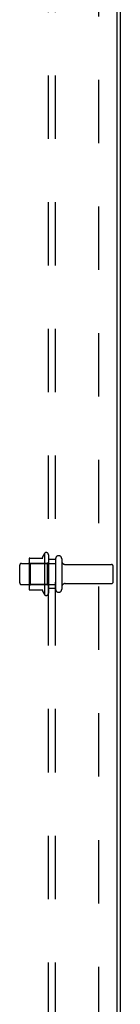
# Model space of a CAD drawing. Header units: inches. Extents: x 0 to 200, y 0 to 129.
# Tile 16 of 30: x 125 to 126.75, y 40.6 to 57.7. Entities that reach past the tile are written whole.
import ezdxf

# ---------------------------------------------------------------- set-up
doc = ezdxf.new("R2010")
doc.units = ezdxf.units.IN
doc.header["$LTSCALE"] = 11
doc.header["$MEASUREMENT"] = 0
doc.linetypes.add('HIDDEN', pattern=[0.2, 0.1, -0.1])
doc.layers.get('0').update_dxf_attribs({"linetype": 'CONTINUOUS'})
doc.layers.add('DEFAULT_2', color=8, linetype='HIDDEN')
doc.layers.add('SUBPANEL', color=7, linetype='CONTINUOUS')

msp = doc.modelspace()

# ---------------------------------------------------------------- linework, layer by layer
at = {"color": 7, "linetype": 'Continuous'}
for p, q in [((126.7462, 81.9493), (126.7462, 10.1993)), ((126.6837, 81.8868), (126.6837, 10.2618))]:
    msp.add_line(p, q, dxfattribs=at)
at = {"layer": 'DEFAULT_2', "color": 8, "linetype": 'HIDDEN'}
for p, q in [((125.4262, 48.4301), (125.4262, 47.7185)), ((125.4962, 48.4084), (125.4962, 47.7402)), ((124.9962, 47.9213), (124.9962, 48.2273)), ((125.0262, 48.2573), (125.6212, 48.2573)), ((125.1602, 48.3299), (125.1602, 47.8187)), ((125.1802, 48.2578), (125.1602, 48.2778)), ((125.1708, 48.3518), (125.3984, 48.3518)), ((125.4762, 48.2578), (125.1802, 48.2578)), ((125.1802, 48.2578), (125.1802, 47.8908)), ((125.4762, 48.2578), (125.4962, 48.2778)), ((125.4762, 48.2578), (125.4762, 47.8908)), ((125.6212, 48.3388), (125.6212, 47.8098)), ((125.7272, 48.3388), (125.7272, 47.8098)), ((125.7897, 48.2403), (126.5912, 48.2403)), ((126.6212, 47.9383), (126.6212, 48.2103)), ((125.0262, 47.8913), (125.6212, 47.8913)), ((125.1802, 47.8908), (125.1602, 47.8708)), ((125.4762, 47.8908), (125.1802, 47.8908)), ((125.4762, 47.8908), (125.4962, 47.8708)), ((125.7897, 47.9083), (126.5912, 47.9083)), ((125.1708, 47.7968), (125.3984, 47.7968))]:
    msp.add_line(p, q, dxfattribs=at)
for centre, radius, start, end in [((126.0264, 48.0743), 0.6977, 149.33687, 156.03207), ((125.4579, 48.4084), 0.0384, 0, 145.55034), ((125.6742, 48.3388), 0.053, 0, 180), ((125.0262, 48.2273), 0.03, 90, 180.00001), ((125.3014, 48.3299), 0.1412, 174.79195, 180), ((125.1708, 48.3418), 0.01, 90, 174.80617), ((125.3797, 48.3618), 0.01, 270, 336.03207), ((125.7897, 48.3028), 0.0625, 180, 270), ((126.5912, 48.2103), 0.03, 360, 90), ((125.0262, 47.9213), 0.03, 179.99999, 270), ((125.7897, 47.8458), 0.0625, 90, 180), ((126.5912, 47.9383), 0.03, 270, 0), ((125.3014, 47.8187), 0.1412, 180, 185.20805), ((125.1708, 47.8068), 0.01, 185.19383, 270), ((125.3797, 47.7868), 0.01, 23.96793, 90), ((126.0264, 48.0743), 0.6977, 203.96793, 210.66313), ((125.4579, 47.7402), 0.0384, 214.44966, 360), ((125.6742, 47.8098), 0.053, 180, 360)]:
    msp.add_arc(centre, radius, start, end, dxfattribs=at)
at = {"layer": 'SUBPANEL', "color": 8, "linetype": 'HIDDEN'}
for p, q in [((125.4962, 18.2306), (125.4962, 77.9181)), ((125.6212, 18.2306), (125.6212, 77.9181)), ((126.3712, 20.3556), (126.3712, 75.7931)), ((125.6212, 48.3243), (125.4962, 48.3243)), ((125.6212, 47.8243), (125.4962, 47.8243))]:
    msp.add_line(p, q, dxfattribs=at)

doc.saveas('drawing.dxf')
